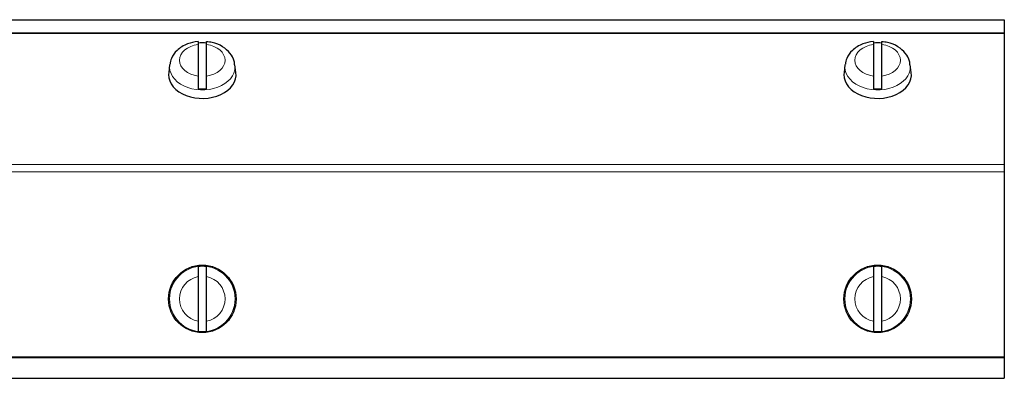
# Model space of a CAD drawing. Header units: inches. Extents: x 0 to 29700, y -16 to 21000.
# Tile 109 of 213: x 8212 to 8446, y 15421 to 15506. Entities that reach past the tile are written whole.
import ezdxf

# ---------------------------------------------------------------- set-up
doc = ezdxf.new("R2010")
doc.units = ezdxf.units.IN
doc.layers.add('1', color=7, linetype='Continuous', true_color=0xffffff)

msp = doc.modelspace()

# ---------------------------------------------------------------- linework, layer by layer
at = {"layer": '1', "color": 2, "linetype": 'Continuous', "lineweight": 25}
for p, q in [((7745.627, 15505.939), (8445.627, 15505.939)), ((8445.627, 15505.939), (8445.627, 15502.795)), ((8445.627, 15502.795), (8445.627, 15502.648)), ((8445.627, 15502.648), (8445.627, 15471.638)), ((8254.627, 15500.066), (8254.627, 15492.589)), ((8256.627, 15492.589), (8256.627, 15500.066)), ((8414.627, 15500.066), (8414.627, 15492.589)), ((8416.627, 15492.589), (8416.627, 15500.066)), ((8247.885, 15495.259), (8247.657, 15493.428)), ((8263.596, 15493.428), (8263.369, 15495.259)), ((8407.885, 15495.259), (8407.657, 15493.428)), ((8423.596, 15493.428), (8423.369, 15495.259)), ((8247.657, 15493.428), (8247.627, 15492.933)), ((8407.657, 15493.428), (8407.627, 15492.933)), ((8445.622, 15474.967), (8445.634, 15474.967)), ((8445.622, 15474.614), (8445.634, 15474.614)), ((8445.634, 15474.015), (8445.622, 15474.015)), ((8445.634, 15473.179), (8445.622, 15473.179)), ((8445.627, 15471.638), (8445.627, 15469.87)), ((8445.627, 15469.87), (8445.627, 15426.015)), ((8445.622, 15468.52), (8445.634, 15468.52)), ((8445.622, 15464.007), (8445.634, 15464.007)), ((8445.622, 15463.66), (8445.634, 15463.66)), ((8254.627, 15445.041), (8254.627, 15434.467)), ((8256.627, 15434.467), (8256.627, 15445.041)), ((8414.627, 15445.041), (8414.627, 15434.467)), ((8416.627, 15434.467), (8416.627, 15445.041)), ((8445.627, 15426.015), (8445.627, 15425.797)), ((8445.627, 15425.797), (8445.627, 15420.925)), ((7882.247, 15420.925), (8445.627, 15420.925))]:
    msp.add_line(p, q, dxfattribs=at)
at = {"layer": '1', "color": 110, "linetype": 'Continuous', "lineweight": 13}
for p, q in [((7745.627, 15502.795), (8445.627, 15502.795)), ((7745.627, 15502.648), (8445.627, 15502.648)), ((8263.399, 15494.778), (8263.367, 15495.27)), ((8423.399, 15494.778), (8423.367, 15495.27)), ((7745.627, 15471.638), (8445.627, 15471.638)), ((7745.627, 15469.87), (8445.627, 15469.87)), ((8445.634, 15468.611), (8445.622, 15468.611)), ((7882.247, 15426.015), (8445.627, 15426.015)), ((7882.247, 15425.797), (8445.627, 15425.797))]:
    msp.add_line(p, q, dxfattribs=at)
at = {"layer": '1', "color": 2, "linetype": 'Continuous', "lineweight": 25}
for centre in [(8255.627, 15439.754), (8415.627, 15439.754)]:
    msp.add_circle(centre, 8, dxfattribs=at)
at = {"layer": '1', "color": 110, "linetype": 'Continuous', "lineweight": 13}
for centre in [(8255.627, 15439.754), (8415.627, 15439.754)]:
    msp.add_circle(centre, 7.772, dxfattribs=at)
at = {"layer": '1', "color": 2, "linetype": 'Continuous', "lineweight": 25}
for centre, start, end in [((8255.627, 15439.754), 82.56529, 97.43471), ((8415.627, 15439.754), 82.56529, 97.43471), ((8255.627, 15439.754), 262.56529, 277.43471), ((8415.627, 15439.754), 262.56529, 277.43471)]:
    msp.add_arc(centre, 7.728, start, end, dxfattribs=at)
at = {"layer": '1', "color": 110, "linetype": 'Continuous', "lineweight": 13}
for centre, start, end in [((8255.627, 15439.754), 100.71034, 259.28966), ((8255.627, 15439.754), 280.71034, 79.28966), ((8415.627, 15439.754), 100.71034, 259.28966), ((8415.627, 15439.754), 280.71034, 79.28966)]:
    msp.add_arc(centre, 5.381, start, end, dxfattribs=at)
for centre, major_axis, start_param, end_param in [((8255.627, 15496.327), (-5.381, 0), 4.8993196, 7.667051), ((8255.627, 15496.327), (-5.381, 0), 1.757727, 4.5254583), ((8415.627, 15496.327), (-5.381, 0), 4.8993196, 7.667051), ((8415.627, 15496.327), (-5.381, 0), 1.757727, 4.5254583), ((8255.627, 15494.778), (7.772, 0), 3.0363493, 6.2831853), ((8415.627, 15494.778), (7.772, 0), 3.0363493, 6.2831853)]:
    msp.add_ellipse(centre, major_axis=major_axis, ratio=0.7071068, start_param=start_param, end_param=end_param, dxfattribs=at)
at = {"layer": '1', "color": 2, "linetype": 'Continuous', "lineweight": 25}
for centre, major_axis, start_param, end_param in [((8255.627, 15494.984), (7.728, 0), 1.4410362, 1.7005564), ((8415.627, 15494.984), (7.728, 0), 1.4410362, 1.7005564), ((8255.627, 15492.933), (-8, 0), 0, 3.2291645), ((8415.627, 15492.933), (-8, 0), 0, 3.2291645), ((8255.627, 15494.984), (7.728, 0), 4.5826289, 4.8421491), ((8415.627, 15494.984), (7.728, 0), 4.5826289, 4.8421491)]:
    msp.add_ellipse(centre, major_axis=major_axis, ratio=0.7071068, start_param=start_param, end_param=end_param, dxfattribs=at)
for points, knots in [([(8254.634, 15500.729), (8253.731, 15500.663), (8251.904, 15500.272), (8249.647, 15498.852), (8248.28, 15497.047), (8248.027, 15495.847), (8247.993, 15495.355)], [0, 0, 0, 0, 0.2624489, 0.577568, 0.8370695, 1, 1, 1, 1]), ([(8254.627, 15500.784), (8254.627, 15500.784), (8254.627, 15500.784), (8254.627, 15500.783), (8254.627, 15500.781), (8254.627, 15500.776), (8254.627, 15500.773), (8254.627, 15500.754), (8254.627, 15500.726), (8254.627, 15500.669), (8254.627, 15500.647), (8254.627, 15500.61), (8254.627, 15500.597), (8254.627, 15500.57), (8254.627, 15500.555), (8254.627, 15500.48), (8254.627, 15500.41), (8254.627, 15500.252), (8254.627, 15500.164), (8254.627, 15500.066)], [0, 0, 0, 0, 0.0148561, 0.0148561, 0.0695863, 0.0695863, 0.1243165, 0.1243165, 0.3432374, 0.3432374, 0.4526978, 0.4526978, 0.507428, 0.507428, 0.5621583, 0.5621583, 0.7810791, 0.7810791, 1, 1, 1, 1]), ([(8263.247, 15495.256), (8263.261, 15495.548), (8263.209, 15496.536), (8262.244, 15498.112), (8260.47, 15499.658), (8258.449, 15500.563), (8257.085, 15500.677), (8256.619, 15500.675)], [0, 0, 0, 0, 0.0961264, 0.3367438, 0.5873554, 0.8641205, 1, 1, 1, 1]), ([(8256.627, 15500.066), (8256.627, 15500.164), (8256.627, 15500.252), (8256.627, 15500.41), (8256.627, 15500.48), (8256.627, 15500.571), (8256.627, 15500.598), (8256.627, 15500.648), (8256.627, 15500.669), (8256.627, 15500.727), (8256.627, 15500.754), (8256.627, 15500.773), (8256.627, 15500.776), (8256.627, 15500.781), (8256.627, 15500.783), (8256.627, 15500.784)], [0, 0, 0, 0, 0.2235576, 0.2235576, 0.4471152, 0.4471152, 0.558894, 0.558894, 0.6706728, 0.6706728, 0.8942304, 0.8942304, 0.9501198, 0.9501198, 1, 1, 1, 1]), ([(8414.634, 15500.729), (8413.731, 15500.663), (8411.904, 15500.272), (8409.647, 15498.852), (8408.28, 15497.047), (8408.027, 15495.847), (8407.993, 15495.355)], [0, 0, 0, 0, 0.2624489, 0.577568, 0.8370695, 1, 1, 1, 1]), ([(8414.627, 15500.784), (8414.627, 15500.784), (8414.627, 15500.784), (8414.627, 15500.783), (8414.627, 15500.781), (8414.627, 15500.776), (8414.627, 15500.773), (8414.627, 15500.754), (8414.627, 15500.726), (8414.627, 15500.669), (8414.627, 15500.647), (8414.627, 15500.61), (8414.627, 15500.597), (8414.627, 15500.57), (8414.627, 15500.555), (8414.627, 15500.48), (8414.627, 15500.41), (8414.627, 15500.252), (8414.627, 15500.164), (8414.627, 15500.066)], [0, 0, 0, 0, 0.0148561, 0.0148561, 0.0695863, 0.0695863, 0.1243165, 0.1243165, 0.3432374, 0.3432374, 0.4526978, 0.4526978, 0.507428, 0.507428, 0.5621583, 0.5621583, 0.7810791, 0.7810791, 1, 1, 1, 1]), ([(8423.247, 15495.256), (8423.261, 15495.548), (8423.209, 15496.536), (8422.244, 15498.112), (8420.47, 15499.658), (8418.449, 15500.563), (8417.085, 15500.677), (8416.619, 15500.675)], [0, 0, 0, 0, 0.0961264, 0.3367438, 0.5873554, 0.8641205, 1, 1, 1, 1]), ([(8416.627, 15500.066), (8416.627, 15500.164), (8416.627, 15500.252), (8416.627, 15500.41), (8416.627, 15500.48), (8416.627, 15500.571), (8416.627, 15500.598), (8416.627, 15500.648), (8416.627, 15500.669), (8416.627, 15500.727), (8416.627, 15500.754), (8416.627, 15500.773), (8416.627, 15500.776), (8416.627, 15500.781), (8416.627, 15500.783), (8416.627, 15500.784)], [0, 0, 0, 0, 0.2235576, 0.2235576, 0.4471152, 0.4471152, 0.558894, 0.558894, 0.6706728, 0.6706728, 0.8942304, 0.8942304, 0.9501198, 0.9501198, 1, 1, 1, 1]), ([(8254.627, 15492.589), (8254.627, 15492.491), (8254.627, 15492.386), (8254.627, 15492.164), (8254.627, 15492.046), (8254.627, 15491.86), (8254.627, 15491.796), (8254.627, 15491.669), (8254.627, 15491.604), (8254.627, 15491.407), (8254.627, 15491.273), (8254.627, 15491.101), (8254.627, 15491.067), (8254.627, 15490.998), (8254.627, 15490.964), (8254.627, 15490.861), (8254.627, 15490.793), (8254.627, 15490.589), (8254.627, 15490.453), (8254.627, 15490.285), (8254.627, 15490.251), (8254.627, 15490.185), (8254.627, 15490.152), (8254.627, 15490.055), (8254.627, 15489.991), (8254.627, 15489.802), (8254.627, 15489.681), (8254.627, 15489.565)], [0, 0, 0, 0, 0.125, 0.125, 0.25, 0.25, 0.3125, 0.3125, 0.375, 0.375, 0.5, 0.5, 0.53125, 0.53125, 0.5625, 0.5625, 0.625, 0.625, 0.75, 0.75, 0.78125, 0.78125, 0.8125, 0.8125, 0.875, 0.875, 1, 1, 1, 1]), ([(8256.627, 15489.565), (8256.627, 15489.681), (8256.627, 15489.802), (8256.627, 15489.991), (8256.627, 15490.055), (8256.627, 15490.152), (8256.627, 15490.185), (8256.627, 15490.252), (8256.627, 15490.285), (8256.627, 15490.453), (8256.627, 15490.589), (8256.627, 15490.793), (8256.627, 15490.862), (8256.627, 15490.965), (8256.627, 15490.999), (8256.627, 15491.068), (8256.627, 15491.102), (8256.627, 15491.274), (8256.627, 15491.408), (8256.627, 15491.604), (8256.627, 15491.669), (8256.627, 15491.765), (8256.627, 15491.797), (8256.627, 15491.86), (8256.627, 15491.892), (8256.627, 15492.047), (8256.627, 15492.164), (8256.627, 15492.386), (8256.627, 15492.491), (8256.627, 15492.589)], [0, 0, 0, 0, 0.125, 0.125, 0.1875, 0.1875, 0.21875, 0.21875, 0.25, 0.25, 0.375, 0.375, 0.4375, 0.4375, 0.46875, 0.46875, 0.5, 0.5, 0.625, 0.625, 0.6875, 0.6875, 0.71875, 0.71875, 0.75, 0.75, 0.875, 0.875, 1, 1, 1, 1]), ([(8414.627, 15492.589), (8414.627, 15492.491), (8414.627, 15492.386), (8414.627, 15492.164), (8414.627, 15492.046), (8414.627, 15491.86), (8414.627, 15491.796), (8414.627, 15491.669), (8414.627, 15491.604), (8414.627, 15491.407), (8414.627, 15491.273), (8414.627, 15491.101), (8414.627, 15491.067), (8414.627, 15490.998), (8414.627, 15490.964), (8414.627, 15490.861), (8414.627, 15490.793), (8414.627, 15490.589), (8414.627, 15490.453), (8414.627, 15490.285), (8414.627, 15490.251), (8414.627, 15490.185), (8414.627, 15490.152), (8414.627, 15490.055), (8414.627, 15489.991), (8414.627, 15489.802), (8414.627, 15489.681), (8414.627, 15489.565)], [0, 0, 0, 0, 0.125, 0.125, 0.25, 0.25, 0.3125, 0.3125, 0.375, 0.375, 0.5, 0.5, 0.53125, 0.53125, 0.5625, 0.5625, 0.625, 0.625, 0.75, 0.75, 0.78125, 0.78125, 0.8125, 0.8125, 0.875, 0.875, 1, 1, 1, 1]), ([(8416.627, 15489.565), (8416.627, 15489.681), (8416.627, 15489.802), (8416.627, 15489.991), (8416.627, 15490.055), (8416.627, 15490.152), (8416.627, 15490.185), (8416.627, 15490.252), (8416.627, 15490.285), (8416.627, 15490.453), (8416.627, 15490.589), (8416.627, 15490.793), (8416.627, 15490.862), (8416.627, 15490.965), (8416.627, 15490.999), (8416.627, 15491.068), (8416.627, 15491.102), (8416.627, 15491.274), (8416.627, 15491.408), (8416.627, 15491.604), (8416.627, 15491.669), (8416.627, 15491.765), (8416.627, 15491.797), (8416.627, 15491.86), (8416.627, 15491.892), (8416.627, 15492.047), (8416.627, 15492.164), (8416.627, 15492.386), (8416.627, 15492.491), (8416.627, 15492.589)], [0, 0, 0, 0, 0.125, 0.125, 0.1875, 0.1875, 0.21875, 0.21875, 0.25, 0.25, 0.375, 0.375, 0.4375, 0.4375, 0.46875, 0.46875, 0.5, 0.5, 0.625, 0.625, 0.6875, 0.6875, 0.71875, 0.71875, 0.75, 0.75, 0.875, 0.875, 1, 1, 1, 1]), ([(8254.627, 15447.417), (8254.627, 15447.388), (8254.627, 15447.348), (8254.627, 15447.271), (8254.627, 15447.243), (8254.627, 15447.196), (8254.627, 15447.18), (8254.627, 15447.146), (8254.627, 15447.128), (8254.627, 15447.037), (8254.627, 15446.955), (8254.627, 15446.819), (8254.627, 15446.771), (8254.627, 15446.697), (8254.627, 15446.671), (8254.627, 15446.619), (8254.627, 15446.592), (8254.627, 15446.457), (8254.627, 15446.343), (8254.627, 15446.164), (8254.627, 15446.102), (8254.627, 15446.008), (8254.627, 15445.977), (8254.627, 15445.913), (8254.627, 15445.88), (8254.627, 15445.717), (8254.627, 15445.585), (8254.627, 15445.316), (8254.627, 15445.179), (8254.627, 15445.041)], [0, 0, 0, 0, 0.125, 0.125, 0.1875, 0.1875, 0.21875, 0.21875, 0.25, 0.25, 0.375, 0.375, 0.4375, 0.4375, 0.46875, 0.46875, 0.5, 0.5, 0.625, 0.625, 0.6875, 0.6875, 0.71875, 0.71875, 0.75, 0.75, 0.875, 0.875, 1, 1, 1, 1]), ([(8256.627, 15445.041), (8256.627, 15445.179), (8256.627, 15445.316), (8256.627, 15445.585), (8256.627, 15445.718), (8256.627, 15445.914), (8256.627, 15445.978), (8256.627, 15446.103), (8256.627, 15446.164), (8256.627, 15446.344), (8256.627, 15446.458), (8256.627, 15446.593), (8256.627, 15446.619), (8256.627, 15446.671), (8256.627, 15446.748), (8256.627, 15446.819), (8256.627, 15446.955), (8256.627, 15447.037), (8256.627, 15447.129), (8256.627, 15447.146), (8256.627, 15447.18), (8256.627, 15447.196), (8256.627, 15447.243), (8256.627, 15447.271), (8256.627, 15447.348), (8256.627, 15447.388), (8256.627, 15447.417)], [0, 0, 0, 0, 0.125, 0.125, 0.25, 0.25, 0.3125, 0.3125, 0.375, 0.375, 0.5, 0.5, 0.53125, 0.53125, 0.5625, 0.625, 0.625, 0.75, 0.75, 0.78125, 0.78125, 0.8125, 0.8125, 0.875, 0.875, 1, 1, 1, 1]), ([(8414.627, 15447.417), (8414.627, 15447.388), (8414.627, 15447.348), (8414.627, 15447.271), (8414.627, 15447.243), (8414.627, 15447.196), (8414.627, 15447.18), (8414.627, 15447.146), (8414.627, 15447.128), (8414.627, 15447.037), (8414.627, 15446.955), (8414.627, 15446.819), (8414.627, 15446.771), (8414.627, 15446.697), (8414.627, 15446.671), (8414.627, 15446.619), (8414.627, 15446.592), (8414.627, 15446.457), (8414.627, 15446.343), (8414.627, 15446.164), (8414.627, 15446.102), (8414.627, 15446.008), (8414.627, 15445.977), (8414.627, 15445.913), (8414.627, 15445.88), (8414.627, 15445.717), (8414.627, 15445.585), (8414.627, 15445.316), (8414.627, 15445.179), (8414.627, 15445.041)], [0, 0, 0, 0, 0.125, 0.125, 0.1875, 0.1875, 0.21875, 0.21875, 0.25, 0.25, 0.375, 0.375, 0.4375, 0.4375, 0.46875, 0.46875, 0.5, 0.5, 0.625, 0.625, 0.6875, 0.6875, 0.71875, 0.71875, 0.75, 0.75, 0.875, 0.875, 1, 1, 1, 1]), ([(8416.627, 15445.041), (8416.627, 15445.179), (8416.627, 15445.316), (8416.627, 15445.585), (8416.627, 15445.718), (8416.627, 15445.914), (8416.627, 15445.978), (8416.627, 15446.103), (8416.627, 15446.164), (8416.627, 15446.344), (8416.627, 15446.458), (8416.627, 15446.593), (8416.627, 15446.619), (8416.627, 15446.671), (8416.627, 15446.748), (8416.627, 15446.819), (8416.627, 15446.955), (8416.627, 15447.037), (8416.627, 15447.129), (8416.627, 15447.146), (8416.627, 15447.18), (8416.627, 15447.196), (8416.627, 15447.243), (8416.627, 15447.271), (8416.627, 15447.348), (8416.627, 15447.388), (8416.627, 15447.417)], [0, 0, 0, 0, 0.125, 0.125, 0.25, 0.25, 0.3125, 0.3125, 0.375, 0.375, 0.5, 0.5, 0.53125, 0.53125, 0.5625, 0.625, 0.625, 0.75, 0.75, 0.78125, 0.78125, 0.8125, 0.8125, 0.875, 0.875, 1, 1, 1, 1]), ([(8254.627, 15434.467), (8254.627, 15434.328), (8254.627, 15434.192), (8254.627, 15433.923), (8254.627, 15433.79), (8254.627, 15433.594), (8254.627, 15433.53), (8254.627, 15433.405), (8254.627, 15433.344), (8254.627, 15433.164), (8254.627, 15433.05), (8254.627, 15432.915), (8254.627, 15432.888), (8254.627, 15432.836), (8254.627, 15432.76), (8254.627, 15432.689), (8254.627, 15432.553), (8254.627, 15432.47), (8254.627, 15432.379), (8254.627, 15432.362), (8254.627, 15432.328), (8254.627, 15432.312), (8254.627, 15432.265), (8254.627, 15432.237), (8254.627, 15432.16), (8254.627, 15432.12), (8254.627, 15432.091)], [0, 0, 0, 0, 0.125, 0.125, 0.25, 0.25, 0.3125, 0.3125, 0.375, 0.375, 0.5, 0.5, 0.53125, 0.53125, 0.5625, 0.625, 0.625, 0.75, 0.75, 0.78125, 0.78125, 0.8125, 0.8125, 0.875, 0.875, 1, 1, 1, 1]), ([(8256.627, 15432.091), (8256.627, 15432.12), (8256.627, 15432.16), (8256.627, 15432.237), (8256.627, 15432.265), (8256.627, 15432.312), (8256.627, 15432.328), (8256.627, 15432.362), (8256.627, 15432.379), (8256.627, 15432.471), (8256.627, 15432.553), (8256.627, 15432.689), (8256.627, 15432.737), (8256.627, 15432.811), (8256.627, 15432.837), (8256.627, 15432.889), (8256.627, 15432.915), (8256.627, 15433.051), (8256.627, 15433.165), (8256.627, 15433.344), (8256.627, 15433.405), (8256.627, 15433.499), (8256.627, 15433.531), (8256.627, 15433.595), (8256.627, 15433.628), (8256.627, 15433.791), (8256.627, 15433.923), (8256.627, 15434.192), (8256.627, 15434.328), (8256.627, 15434.467)], [0, 0, 0, 0, 0.125, 0.125, 0.1875, 0.1875, 0.21875, 0.21875, 0.25, 0.25, 0.375, 0.375, 0.4375, 0.4375, 0.46875, 0.46875, 0.5, 0.5, 0.625, 0.625, 0.6875, 0.6875, 0.71875, 0.71875, 0.75, 0.75, 0.875, 0.875, 1, 1, 1, 1]), ([(8414.627, 15434.467), (8414.627, 15434.328), (8414.627, 15434.192), (8414.627, 15433.923), (8414.627, 15433.79), (8414.627, 15433.594), (8414.627, 15433.53), (8414.627, 15433.405), (8414.627, 15433.344), (8414.627, 15433.164), (8414.627, 15433.05), (8414.627, 15432.915), (8414.627, 15432.888), (8414.627, 15432.836), (8414.627, 15432.76), (8414.627, 15432.689), (8414.627, 15432.553), (8414.627, 15432.47), (8414.627, 15432.379), (8414.627, 15432.362), (8414.627, 15432.328), (8414.627, 15432.312), (8414.627, 15432.265), (8414.627, 15432.237), (8414.627, 15432.16), (8414.627, 15432.12), (8414.627, 15432.091)], [0, 0, 0, 0, 0.125, 0.125, 0.25, 0.25, 0.3125, 0.3125, 0.375, 0.375, 0.5, 0.5, 0.53125, 0.53125, 0.5625, 0.625, 0.625, 0.75, 0.75, 0.78125, 0.78125, 0.8125, 0.8125, 0.875, 0.875, 1, 1, 1, 1]), ([(8416.627, 15432.091), (8416.627, 15432.12), (8416.627, 15432.16), (8416.627, 15432.237), (8416.627, 15432.265), (8416.627, 15432.312), (8416.627, 15432.328), (8416.627, 15432.362), (8416.627, 15432.379), (8416.627, 15432.471), (8416.627, 15432.553), (8416.627, 15432.689), (8416.627, 15432.737), (8416.627, 15432.811), (8416.627, 15432.837), (8416.627, 15432.889), (8416.627, 15432.915), (8416.627, 15433.051), (8416.627, 15433.165), (8416.627, 15433.344), (8416.627, 15433.405), (8416.627, 15433.499), (8416.627, 15433.531), (8416.627, 15433.595), (8416.627, 15433.628), (8416.627, 15433.791), (8416.627, 15433.923), (8416.627, 15434.192), (8416.627, 15434.328), (8416.627, 15434.467)], [0, 0, 0, 0, 0.125, 0.125, 0.1875, 0.1875, 0.21875, 0.21875, 0.25, 0.25, 0.375, 0.375, 0.4375, 0.4375, 0.46875, 0.46875, 0.5, 0.5, 0.625, 0.625, 0.6875, 0.6875, 0.71875, 0.71875, 0.75, 0.75, 0.875, 0.875, 1, 1, 1, 1])]:
    msp.add_open_spline(points, degree=3, knots=knots, dxfattribs=at)

doc.saveas('drawing.dxf')
